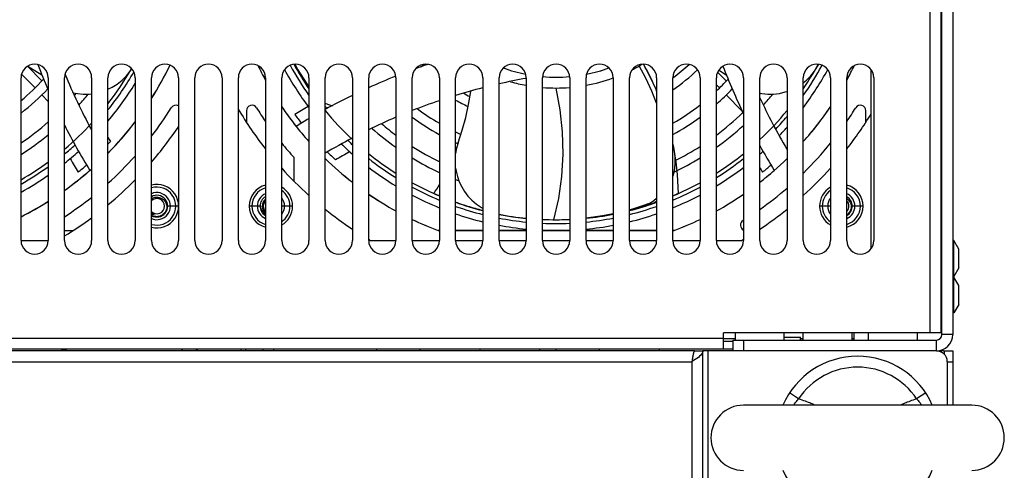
# Model space of a CAD drawing. Header units: millimetres. Extents: x -2579 to 1363, y -329 to 2298.
# Tile 26 of 256: x -1342 to -1161, y -99 to -16. Entities that reach past the tile are written whole.
import ezdxf

# ---------------------------------------------------------------- set-up
doc = ezdxf.new("R2010")
doc.units = ezdxf.units.MM
doc.header["$LTSCALE"] = 30.734
doc.linetypes.add('CENTER', pattern=[0.6, 0.375, -0.075, 0.075, -0.075])
doc.layers.get('0').update_dxf_attribs({"linetype": 'CONTINUOUS'})

msp = doc.modelspace()

# ---------------------------------------------------------------- linework, layer by layer
at = {"color": 7}
for p, q in [((-1172.74, -73.91), (-1172.74, 80.09)), ((-1170.74, 80.09), (-1170.74, -73.91)), ((-1174.94, 78.09), (-1174.94, -73.61)), ((-1172.94, 78.09), (-1172.94, -73.61)), ((-1341.01, -24.54), (-1338.41, -27.21)), ((-1291.99, -24.12), (-1291.1, -25.72)), ((-1195.56, -24.45), (-1195.4, -24.13)), ((-1185.74, -58.1), (-1185.74, -25.11)), ((-1342.24, -56.61), (-1342.24, -26.61)), ((-1342.15, -25.95), (-1339.67, -28.49)), ((-1337.24, -26.61), (-1337.24, -56.61)), ((-1334.24, -56.61), (-1334.24, -26.61)), ((-1329.24, -26.61), (-1329.24, -56.61)), ((-1326.24, -56.61), (-1326.24, -26.61)), ((-1321.24, -26.61), (-1321.24, -56.61)), ((-1318.24, -56.61), (-1318.24, -26.61)), ((-1313.24, -26.61), (-1313.24, -56.61)), ((-1310.24, -56.61), (-1310.24, -26.61)), ((-1305.24, -26.61), (-1305.24, -56.61)), ((-1302.24, -56.61), (-1302.24, -26.61)), ((-1297.24, -26.61), (-1297.24, -56.61)), ((-1294.24, -56.61), (-1294.24, -26.61)), ((-1289.24, -26.61), (-1289.24, -56.61)), ((-1286.24, -56.61), (-1286.24, -26.61)), ((-1281.24, -26.61), (-1281.24, -56.61)), ((-1278.24, -56.61), (-1278.24, -26.61)), ((-1273.24, -26.61), (-1273.24, -56.61)), ((-1270.24, -56.61), (-1270.24, -26.61)), ((-1265.24, -26.61), (-1265.24, -56.61)), ((-1262.24, -56.61), (-1262.24, -26.61)), ((-1257.24, -26.61), (-1257.24, -56.61)), ((-1254.24, -56.61), (-1254.24, -26.61)), ((-1249.24, -26.61), (-1249.24, -56.61)), ((-1246.24, -56.61), (-1246.24, -26.61)), ((-1241.24, -26.61), (-1241.24, -56.61)), ((-1238.24, -56.61), (-1238.24, -26.61)), ((-1233.24, -26.61), (-1233.24, -56.61)), ((-1230.24, -56.61), (-1230.24, -26.61)), ((-1225.24, -26.61), (-1225.24, -56.61)), ((-1222.24, -56.61), (-1222.24, -26.61)), ((-1217.24, -26.61), (-1217.24, -56.61)), ((-1214.24, -56.61), (-1214.24, -26.61)), ((-1214.01, -25.57), (-1212.41, -27.21)), ((-1209.24, -26.61), (-1209.24, -56.61)), ((-1206.24, -56.61), (-1206.24, -26.61)), ((-1201.24, -26.61), (-1201.24, -56.61)), ((-1198.24, -56.61), (-1198.24, -26.61)), ((-1193.24, -26.61), (-1193.24, -56.61)), ((-1190.24, -56.61), (-1190.24, -26.61)), ((-1185.24, -26.61), (-1185.24, -56.61)), ((-1214.24, -27.91), (-1213.67, -28.49)), ((-1338.42, -29.78), (-1337.24, -31)), ((-1212.42, -29.78), (-1209.49, -32.79)), ((-1285.73, -32.19), (-1286.24, -31.95)), ((-1300.74, -32.68), (-1300.74, -34.82)), ((-1186.74, -34.82), (-1186.74, -32.68)), ((-1222.17, -39.07), (-1222.24, -38.74)), ((-1222.17, -39.07), (-1222.24, -39.07)), ((-1291.99, -45.67), (-1291.99, -41.31)), ((-1265.8, -48.14), (-1265.95, -48.07)), ((-1225.76, -49.25), (-1225.24, -48.82)), ((-1221.4, -48.01), (-1221.55, -48.08)), ((-1221.24, -47.94), (-1221.4, -48.01)), ((-1313.24, -50.26), (-1315.24, -50.26)), ((-1298.24, -50.26), (-1300.24, -50.26)), ((-1298.21, -49.9), (-1298.21, -50.1)), ((-1298.21, -50.1), (-1298.19, -50.3)), ((-1292.24, -50.26), (-1294.24, -50.26)), ((-1261.27, -49.89), (-1261.63, -49.77)), ((-1227.04, -49.92), (-1226.37, -49.63)), ((-1226.21, -49.89), (-1227.04, -49.92)), ((-1226.44, -49.96), (-1226.63, -50.03)), ((-1226.25, -49.9), (-1226.44, -49.96)), ((-1226.37, -49.63), (-1225.76, -49.25)), ((-1226.14, -49.86), (-1226.25, -49.9)), ((-1225.54, -49.6), (-1226.21, -49.89)), ((-1226.01, -49.82), (-1226.14, -49.86)), ((-1225.89, -49.78), (-1226.01, -49.82)), ((-1225.73, -49.72), (-1225.89, -49.78)), ((-1225.24, -49.42), (-1225.54, -49.6)), ((-1193.24, -50.26), (-1195.24, -50.26)), ((-1187.24, -50.26), (-1189.24, -50.26)), ((-1238.24, -52.47), (-1237.65, -52.42)), ((-1237.65, -52.42), (-1234.68, -52)), ((-1234.64, -52), (-1234.72, -52.01)), ((-1234.68, -52), (-1233.24, -51.72)), ((-1246.24, -52.71), (-1244.23, -52.76)), ((-1244.23, -52.76), (-1244.14, -52.76)), ((-1244.14, -52.76), (-1241.24, -52.67)), ((-1334.24, -54.76), (-1332.67, -54.76)), ((-1265.46, -54.76), (-1265.24, -54.76)), ((-1265.24, -54.76), (-1265.46, -54.76)), ((-1262.24, -54.76), (-1257.24, -54.76)), ((-1257.24, -54.76), (-1262.24, -54.76)), ((-1254.24, -54.76), (-1249.24, -54.76)), ((-1249.24, -54.76), (-1254.24, -54.76)), ((-1246.24, -54.76), (-1241.24, -54.76)), ((-1241.24, -54.76), (-1246.24, -54.76)), ((-1238.24, -54.76), (-1233.24, -54.76)), ((-1233.24, -54.76), (-1238.24, -54.76)), ((-1230.24, -54.76), (-1225.24, -54.76)), ((-1225.24, -54.76), (-1230.24, -54.76)), ((-1222.24, -54.76), (-1222.01, -54.76)), ((-1222.01, -54.76), (-1222.24, -54.76)), ((-1342.24, -56.56), (-1337.24, -56.56)), ((-1277.89, -56.56), (-1273.24, -56.56)), ((-1270.24, -56.56), (-1265.24, -56.56)), ((-1262.24, -56.56), (-1257.24, -56.56)), ((-1254.24, -56.56), (-1249.24, -56.56)), ((-1246.24, -56.56), (-1241.24, -56.56)), ((-1238.24, -56.56), (-1233.24, -56.56)), ((-1230.24, -56.56), (-1225.24, -56.56)), ((-1222.24, -56.56), (-1217.24, -56.56)), ((-1214.24, -56.56), (-1209.58, -56.56)), ((-1170.54, -56.61), (-1170.74, -56.61)), ((-1169.64, -58.17), (-1170.54, -56.61)), ((-1170.54, -63.21), (-1170.54, -56.61)), ((-1169.64, -61.65), (-1169.64, -58.17)), ((-1170.54, -63.21), (-1170.74, -63.21)), ((-1170.54, -63.31), (-1170.74, -63.31)), ((-1169.64, -61.65), (-1170.54, -63.21)), ((-1169.64, -64.87), (-1170.54, -63.31)), ((-1170.54, -69.91), (-1170.54, -63.31)), ((-1172.74, -65.01), (-1172.94, -65.01)), ((-1169.64, -68.35), (-1169.64, -64.87)), ((-1172.74, -68.21), (-1172.94, -68.21)), ((-1169.64, -68.35), (-1170.54, -69.91)), ((-1170.54, -69.91), (-1170.74, -69.91)), ((-1172.94, -70.91), (-1172.74, -70.91)), ((-1172.94, -73.61), (-1212.94, -73.61)), ((-1212.94, -76.61), (-1212.94, -73.61)), ((-1210.74, -74.91), (-1210.74, -73.61)), ((-1201.74, -74.91), (-1201.74, -73.61)), ((-1198.24, -74.91), (-1198.24, -73.61)), ((-1189.24, -74.91), (-1189.24, -73.61)), ((-1188.94, -73.61), (-1188.94, -74.91)), ((-1186.24, -74.91), (-1186.24, -73.61)), ((-1177.24, -74.91), (-1177.24, -73.61)), ((-1172.94, -72.91), (-1172.74, -72.91)), ((-1170.74, -73.91), (-1172.74, -73.91)), ((-1212.94, -74.61), (-1778.54, -74.61)), ((-1212.94, -74.61), (-1210.74, -74.61)), ((-1212.94, -75.11), (-1211.24, -75.11)), ((-1211.24, -74.91), (-1173.74, -74.91)), ((-1211.24, -74.91), (-1211.24, -76.91)), ((-1209.24, -74.91), (-1209.24, -76.91)), ((-1201.74, -74.41), (-1198.74, -74.41)), ((-1198.74, -74.91), (-1198.74, -74.41)), ((-1198.74, -74.61), (-1198.24, -74.61)), ((-1189.24, -74.61), (-1188.94, -74.61)), ((-1173.74, -76.91), (-1173.74, -74.91)), ((-1212.94, -76.61), (-1778.54, -76.61)), ((-1218.24, -76.91), (-1773.24, -76.91)), ((-1334.74, -76.91), (-1334.74, -76.61)), ((-1334.62, -76.78), (-1334.74, -76.79)), ((-1334.68, -76.86), (-1334.74, -76.86)), ((-1334.01, -76.79), (-1333.87, -76.71)), ((-1334.01, -76.79), (-1334.01, -76.91)), ((-1333.87, -76.71), (-1333.87, -76.61)), ((-1333.87, -76.71), (-1333.87, -76.71)), ((-1333.87, -76.71), (-1333.87, -76.71)), ((-1312.63, -76.91), (-1312.54, -76.61)), ((-1310.01, -76.91), (-1309.92, -76.61)), ((-1309.74, -76.91), (-1309.74, -76.61)), ((-1301.74, -76.91), (-1301.74, -76.61)), ((-1300.94, -76.61), (-1300.85, -76.91)), ((-1297.74, -76.61), (-1297.74, -76.91)), ((-1295.74, -76.61), (-1295.74, -76.91)), ((-1276.74, -76.91), (-1276.74, -76.61)), ((-1268.74, -76.91), (-1268.74, -76.61)), ((-1257.74, -76.91), (-1257.74, -76.61)), ((-1246.74, -76.91), (-1246.74, -76.61)), ((-1243.74, -76.91), (-1243.74, -76.61)), ((-1235.74, -76.91), (-1235.74, -76.61)), ((-1224.74, -76.91), (-1224.74, -76.61)), ((-1218.24, -76.91), (-1216.74, -76.91)), ((-1173.74, -76.91), (-1216.74, -76.91)), ((-1216.74, -268.91), (-1216.74, -76.91)), ((-1215.74, -268.91), (-1215.74, -76.91)), ((-1211.24, -76.61), (-1212.94, -76.61)), ((-1173.74, -76.91), (-1209.24, -76.91)), ((-1173.74, -76.91), (-1172.74, -76.91)), ((-1172.24, -76.91), (-1170.74, -76.91)), ((-1172.24, -77.59), (-1172.24, -76.91)), ((-1170.74, -76.91), (-1170.74, -86.91)), ((-1772.74, -78.91), (-1218.74, -78.91)), ((-1218.74, -78.91), (-1218.74, -266.91)), ((-1171.74, -78.91), (-1170.74, -78.91)), ((-1171.74, -78.91), (-1171.74, -86.91)), ((-1199.1, -85.76), (-1200.77, -84.66)), ((-1175.71, -84.66), (-1177.38, -85.76)), ((-1167.24, -86.91), (-1209.24, -86.91))]:
    msp.add_line(p, q, dxfattribs=at)
at = {"color": 7, "linetype": 'CENTER'}
msp.add_line((-1173.74, -76.91), (-1172.74, -76.91), dxfattribs=at)
at = {"color": 7}
for points in [[(-1338.33, -26.23), (-1338.42, -26.17), (-1340.51, -24.83), (-1341.08, -24.5)], [(-1322.83, -26.25), (-1322.15, -25.38), (-1321.87, -24.95)], [(-1291.85, -24.11), (-1291.27, -25.15), (-1289.75, -27.55), (-1289.24, -28.27)], [(-1268.62, -24.63), (-1268.08, -24.19), (-1268.02, -24.12)], [(-1225.24, -31.29), (-1226.13, -29.08), (-1227.22, -26.72), (-1228.44, -24.43)], [(-1225.24, -29.06), (-1225.35, -28.78), (-1226.47, -26.35), (-1227.66, -24.11)], [(-1212.33, -26.23), (-1212.42, -26.17), (-1213.84, -25.25)], [(-1196.83, -26.25), (-1196.15, -25.38), (-1195.56, -24.45)], [(-1326.24, -28.74), (-1325.49, -28.38), (-1324.52, -27.77), (-1323.63, -27.05), (-1322.83, -26.25)], [(-1291.1, -25.72), (-1289.54, -28.21), (-1289.24, -28.63)], [(-1198.24, -27.54), (-1197.63, -27.05), (-1196.83, -26.25)], [(-1244.14, -52.76), (-1243.24, -48.83), (-1242.67, -44.81), (-1242.44, -40.71), (-1242.54, -36.59), (-1242.98, -32.52), (-1243.76, -28.51)], [(-1332.63, -29.37), (-1331.85, -29.53), (-1330.78, -29.63), (-1329.7, -29.62), (-1329.24, -29.56)], [(-1261.77, -38.63), (-1261.02, -36.29), (-1260.38, -33.94), (-1259.87, -31.56), (-1259.47, -29.17), (-1259.46, -29.09)], [(-1206.24, -29.45), (-1205.85, -29.53), (-1204.78, -29.63), (-1203.7, -29.62), (-1202.61, -29.49), (-1201.55, -29.24), (-1201.24, -29.13)], [(-1286.24, -31.3), (-1285.84, -31.48), (-1285.09, -31.73), (-1284.91, -31.76)], [(-1261.77, -38.63), (-1262.06, -39.59), (-1262.24, -40.54)], [(-1222.17, -39.07), (-1222, -40.14), (-1221.91, -41.2), (-1221.9, -42.26), (-1221.97, -43.3), (-1222.12, -44.29), (-1222.24, -44.77)], [(-1262.24, -43.26), (-1262.17, -43.79), (-1261.92, -44.81), (-1261.57, -45.8), (-1261.12, -46.73), (-1260.6, -47.59), (-1259.98, -48.4), (-1259.26, -49.18), (-1258.42, -49.89), (-1257.47, -50.54), (-1257.24, -50.66)], [(-1317.02, -48.65), (-1316.84, -48.67), (-1316.66, -48.71), (-1316.49, -48.77), (-1316.33, -48.84), (-1316.17, -48.94), (-1316.02, -49.05), (-1315.89, -49.18), (-1315.77, -49.32), (-1315.66, -49.48), (-1315.57, -49.64), (-1315.5, -49.82), (-1315.45, -50.01), (-1315.42, -50.2), (-1315.41, -50.4)], [(-1265.95, -48.07), (-1266.14, -47.99), (-1266.24, -47.94)], [(-1265.24, -48.38), (-1265.35, -48.33), (-1265.47, -48.28), (-1265.58, -48.23), (-1265.69, -48.19), (-1265.8, -48.14)], [(-1221.55, -48.08), (-1221.73, -48.16), (-1221.83, -48.21), (-1221.93, -48.25), (-1222.03, -48.29), (-1222.14, -48.34), (-1222.24, -48.38)], [(-1190.24, -48.9), (-1190.17, -48.94), (-1190.02, -49.05), (-1189.89, -49.18), (-1189.77, -49.32), (-1189.66, -49.48), (-1189.57, -49.64), (-1189.5, -49.82), (-1189.45, -50.01), (-1189.42, -50.2), (-1189.41, -50.4)], [(-1315.41, -50.4), (-1315.43, -50.59), (-1315.47, -50.79), (-1315.53, -50.98), (-1315.61, -51.17), (-1315.71, -51.34), (-1315.83, -51.51), (-1315.97, -51.65), (-1316.12, -51.79), (-1316.28, -51.9), (-1316.46, -52), (-1316.65, -52.08), (-1316.84, -52.14), (-1317.04, -52.18), (-1317.24, -52.2)], [(-1298.19, -50.3), (-1298.15, -50.49), (-1298.09, -50.67), (-1298.01, -50.85), (-1297.91, -51.02), (-1297.8, -51.17), (-1297.68, -51.31), (-1297.55, -51.43), (-1297.4, -51.54), (-1297.24, -51.63), (-1297.24, -51.64)], [(-1261.63, -49.77), (-1261.75, -49.72), (-1261.87, -49.68), (-1261.99, -49.64), (-1262.12, -49.59), (-1262.24, -49.55)], [(-1257.24, -51.07), (-1257.58, -50.99), (-1257.92, -50.9), (-1258.26, -50.8), (-1258.61, -50.71), (-1258.95, -50.61), (-1259.29, -50.51), (-1259.63, -50.41), (-1259.97, -50.31), (-1260.31, -50.2), (-1260.65, -50.09), (-1260.96, -49.99), (-1261.27, -49.89)], [(-1230.24, -51.05), (-1228.93, -50.72), (-1226.21, -49.89)], [(-1230.24, -50.88), (-1229.63, -50.73), (-1227.04, -49.92)], [(-1228.93, -50.73), (-1229.11, -50.78), (-1229.3, -50.83), (-1229.48, -50.88), (-1229.67, -50.93), (-1229.86, -50.98), (-1230.05, -51.03), (-1230.24, -51.07)], [(-1226.63, -50.03), (-1226.86, -50.1), (-1227.1, -50.18), (-1227.33, -50.25), (-1227.57, -50.32), (-1227.81, -50.4), (-1228.05, -50.47), (-1228.29, -50.54), (-1228.53, -50.61), (-1228.78, -50.68), (-1228.93, -50.73)], [(-1225.24, -49.55), (-1225.36, -49.59), (-1225.48, -49.64), (-1225.6, -49.68), (-1225.73, -49.72)], [(-1189.41, -50.4), (-1189.43, -50.59), (-1189.47, -50.79), (-1189.53, -50.98), (-1189.61, -51.17), (-1189.71, -51.34), (-1189.83, -51.51), (-1189.97, -51.65), (-1190.12, -51.79), (-1190.24, -51.87)], [(-1318.24, -51.64), (-1318.08, -51.71), (-1317.91, -51.76), (-1317.74, -51.8)], [(-1317.24, -52.2), (-1317.44, -52.19), (-1317.65, -52.17), (-1317.86, -52.12), (-1318.06, -52.05), (-1318.24, -51.96)], [(-1297.24, -51.96), (-1297.25, -51.96), (-1297.43, -51.84), (-1297.6, -51.72), (-1297.73, -51.58)], [(-1254.2, -51.8), (-1251.68, -52.22), (-1249.24, -52.51)], [(-1238.24, -52.42), (-1238.16, -52.41), (-1235.22, -52), (-1233.24, -51.6)], [(-1237.61, -52.41), (-1237.79, -52.43), (-1237.9, -52.45), (-1238.01, -52.46), (-1238.13, -52.47), (-1238.24, -52.48)], [(-1234.72, -52.01), (-1234.98, -52.05), (-1235.24, -52.1), (-1235.5, -52.14), (-1235.77, -52.17), (-1236.03, -52.21), (-1236.29, -52.25), (-1236.55, -52.28), (-1236.82, -52.32), (-1237.08, -52.35), (-1237.34, -52.38), (-1237.61, -52.41)], [(-1233.24, -51.74), (-1233.36, -51.77), (-1233.48, -51.79), (-1233.67, -51.83), (-1233.87, -51.86), (-1234.06, -51.9), (-1234.25, -51.93), (-1234.45, -51.97), (-1234.64, -52)], [(-1333.87, -76.61), (-1333.87, -76.61), (-1333.9, -76.62), (-1333.93, -76.63), (-1333.97, -76.63), (-1334.03, -76.64), (-1334.1, -76.65), (-1334.19, -76.65), (-1334.28, -76.66), (-1334.38, -76.67), (-1334.5, -76.67), (-1334.62, -76.68), (-1334.74, -76.69)], [(-1334.01, -76.79), (-1334.03, -76.8), (-1334.06, -76.81), (-1334.1, -76.81), (-1334.16, -76.82), (-1334.22, -76.83), (-1334.29, -76.83), (-1334.38, -76.84), (-1334.47, -76.85), (-1334.57, -76.85), (-1334.68, -76.86)], [(-1333.87, -76.71), (-1333.9, -76.72), (-1333.93, -76.73), (-1333.97, -76.73), (-1334.03, -76.74), (-1334.1, -76.75), (-1334.19, -76.75), (-1334.28, -76.76), (-1334.38, -76.77), (-1334.5, -76.77), (-1334.62, -76.78)], [(-1218.24, -76.91), (-1218.27, -76.92), (-1218.3, -76.94), (-1218.33, -76.99), (-1218.36, -77.06), (-1218.39, -77.14), (-1218.43, -77.24), (-1218.46, -77.36), (-1218.49, -77.49), (-1218.52, -77.64), (-1218.55, -77.8), (-1218.58, -77.96), (-1218.61, -78.14), (-1218.64, -78.33), (-1218.68, -78.52), (-1218.71, -78.71), (-1218.74, -78.91)], [(-1216.74, -76.91), (-1216.76, -77.11), (-1216.84, -77.31), (-1216.96, -77.51), (-1217.12, -77.71), (-1217.32, -77.91), (-1217.56, -78.11), (-1217.83, -78.31), (-1218.12, -78.51)], [(-1218.12, -78.51), (-1218.43, -78.71), (-1218.74, -78.91)], [(-1199.99, -86.91), (-1199.98, -86.9), (-1199.91, -86.77), (-1199.83, -86.64), (-1199.74, -86.5), (-1199.64, -86.36), (-1199.52, -86.21), (-1199.39, -86.06), (-1199.25, -85.91), (-1199.1, -85.76)], [(-1196.1, -86.91), (-1196.17, -86.88), (-1196.38, -86.78), (-1196.6, -86.69), (-1196.83, -86.59), (-1197.06, -86.5), (-1197.3, -86.4), (-1197.56, -86.3), (-1197.83, -86.2), (-1198.12, -86.09), (-1198.42, -85.98), (-1198.75, -85.87), (-1199.1, -85.76)], [(-1177.38, -85.76), (-1177.71, -85.87), (-1178.02, -85.97), (-1178.31, -86.07), (-1178.59, -86.17), (-1178.84, -86.27), (-1179.09, -86.37), (-1179.33, -86.46), (-1179.56, -86.56), (-1179.78, -86.65), (-1179.99, -86.74), (-1180.21, -86.83), (-1180.38, -86.91)], [(-1177.38, -85.76), (-1177.22, -85.91), (-1177.08, -86.07), (-1176.95, -86.22), (-1176.83, -86.36), (-1176.73, -86.51), (-1176.64, -86.65), (-1176.56, -86.78), (-1176.49, -86.9), (-1176.49, -86.91)]]:
    msp.add_lwpolyline(points, dxfattribs=at)
for centre, radius, start, end in [((-1339.74, -26.61), 2.5, 0, 180), ((-1232.57, 15.96), 113.88, 200.6534, 203.1723), ((-1331.74, -26.61), 2.5, 0, 180), ((-1323.74, -26.61), 2.5, 0, 180), ((-1369.74, 2.24), 55, 322.2798, 330.431), ((-1315.74, -26.61), 2.5, 0, 180), ((-1369.74, 2.24), 61, 327.5959, 334.2186), ((-1369.74, 2.24), 61, 327.6109, 334.2171), ((-1307.74, -26.61), 2.5, 0, 180), ((-1299.74, -26.61), 2.5, 0, 180), ((-1243.74, 2.24), 61, 205.8726, 208.7037), ((-1243.74, 2.24), 61, 205.8858, 208.6815), ((-1291.74, -26.61), 2.5, 0, 180), ((-1243.74, 2.24), 57, 208.6747, 217.0364), ((-1243.74, 2.24), 55.7, 208.4634, 215.2253), ((-1243.74, 2.24), 55, 208.6489, 214.1321), ((-1283.74, -26.61), 2.5, 0, 180), ((-1275.74, -26.61), 2.5, 0, 180), ((-1267.74, -26.61), 2.5, 0, 180), ((-1230.02, -134.92), 116.88, 108.5749, 109.8162), ((-1259.74, -26.61), 2.5, 0, 180), ((-1251.74, -26.61), 2.5, 0, 180), ((-1243.74, 2.24), 28.75, 250.2389, 258.7771), ((-1243.74, -26.61), 2.5, 0, 180), ((-1235.74, -26.61), 2.5, 0, 180), ((-1243.74, 2.24), 28.75, 281.2229, 289.7611), ((-1243.74, 2.24), 28.75, 281.2397, 289.7847), ((-1227.74, -26.61), 2.5, 0, 180), ((-1243.74, 2.24), 30.75, 297.0463, 301.0045), ((-1271.23, -48.63), 50, 23.0812, 29.3679), ((-1219.74, -26.61), 2.5, 0, 180), ((-1243.74, 2.24), 37.8, 304.6695, 313.5358), ((-1243.74, 2.24), 36, 306.6945, 312.8307), ((-1211.74, -26.61), 2.5, 0, 180), ((-1106.57, 15.96), 113.88, 200.7929, 205.6321), ((-1203.74, -26.61), 2.5, 0, 180), ((-1195.74, -26.61), 2.5, 0, 180), ((-1243.74, 2.24), 55.7, 324.7747, 331.5366), ((-1243.74, 2.24), 57, 322.9961, 331.3244), ((-1243.74, 2.24), 55, 325.8662, 331.3511), ((-1187.74, -26.61), 2.5, 0, 180), ((-1243.74, 2.24), 61, 331.2963, 334.1274), ((-1243.74, 2.24), 61, 331.3246, 334.1103), ((-1369.74, 2.24), 43, 309.7602, 317.4031), ((-1232.57, 15.96), 109.88, 202.3903, 208.3489), ((-1369.74, 2.24), 55.7, 321.3525, 330.0606), ((-1230.02, -134.92), 116.88, 111.7149, 114.3743), ((-1230.02, -134.92), 109.88, 100.0646, 102.7358), ((-1243.74, 2.24), 28.75, 265.0327, 274.9673), ((-1243.74, 2.24), 28.75, 265.0436, 274.9366), ((-1243.74, 2.24), 30.75, 280.3128, 289.9992), ((-1243.74, 2.24), 43, 313.3253, 317.4031), ((-1369.74, 2.24), 44.8, 307.8736, 316.3736), ((-1369.74, 2.24), 57, 319.7745, 328.3215), ((-1230.02, -134.92), 109.88, 104.3518, 107.0563), ((-1243.74, 2.24), 30.75, 254.1456, 259.6914), ((-1243.74, 2.24), 30.75, 265.3333, 274.6672), ((-1243.74, 2.24), 36, 300.6662, 300.9253), ((-1243.74, 2.24), 44.8, 311.1856, 316.3736), ((-1369.74, 2.24), 49.25, 319.3132, 319.8929), ((-1369.74, 2.24), 51.05, 318.4279, 321.3804), ((-1230.02, -134.92), 116.88, 115.9915, 118.7529), ((-1243.74, 2.24), 37.8, 240.6928, 244.6169), ((-1243.74, 2.24), 36, 241.6751, 243.8257), ((-1106.57, 15.96), 109.88, 204.8491, 210.4813), ((-1243.74, 2.24), 49.25, 319.5986, 319.8929), ((-1243.74, 2.24), 51.05, 318.4279, 321.3804), ((-1369.74, 2.24), 65, 322.4257, 328.0473), ((-1313.74, -32.68), 1, 59.8461, 148.0473), ((-1243.74, 2.24), 68, 210.6408, 218.1078), ((-1299.74, -32.68), 1, 31.9527, 180), ((-1243.74, 2.24), 65, 211.9527, 214.5972), ((-1243.74, 2.24), 61, 214.0923, 218.3162), ((-1243.74, 2.24), 61, 214.118, 221.7592), ((-1230.02, -134.92), 118.88, 119.9505, 121.3352), ((-1230.02, -134.92), 109.88, 108.7026, 111.4847), ((-1243.74, 2.24), 43, 233.5504, 240), ((-1243.74, 2.24), 43, 300, 308.0455), ((-1243.74, 2.24), 61, 318.2408, 325.882), ((-1243.74, 2.24), 61, 318.2431, 325.9093), ((-1243.74, 2.24), 65, 325.4141, 328.0473), ((-1187.74, -32.68), 1, 0, 148.0473), ((-1243.74, 2.24), 59.86, 216.521, 218.4467), ((-1230.02, -134.92), 116.88, 120.4513, 121.7938), ((-1243.74, 2.24), 55, 219.3511, 227.001), ((-1230.02, -134.92), 109.88, 113.1697, 116.0425), ((-1243.74, 2.24), 44.8, 233.7291, 241.3164), ((-1243.74, 2.24), 44.8, 298.6836, 306.2709), ((-1243.74, 2.24), 49.25, 306.8026, 314.2538), ((-1243.74, 2.24), 55, 312.999, 320.6489), ((-1243.74, 2.24), 55.7, 316.5418, 319.7357), ((-1243.74, 2.24), 68, 321.8922, 328.5431), ((-1369.74, 2.24), 49.25, 303.9455, 311.2927), ((-1232.57, 15.96), 113.88, 206.7425, 211.5831), ((-1369.74, 2.24), 55, 310.2073, 317.482), ((-1369.74, 2.24), 55.7, 316.5418, 316.6517), ((-1369.74, 2.24), 61, 315.4915, 322.6677), ((-1369.74, 2.24), 61, 315.5012, 322.6879), ((-1369.74, 2.24), 68, 319.2383, 326.1907), ((-1243.74, 2.24), 51.05, 228.4279, 234.6959), ((-1243.74, 2.24), 49.25, 229.3132, 233.1974), ((-1243.74, 2.24), 51.05, 305.3041, 312.5204), ((-1243.74, 2.24), 57, 316.0744, 318.1921), ((-1369.74, 2.24), 51.05, 302.5979, 309.5471), ((-1232.57, 15.96), 107.88, 209.749, 210.2442), ((-1230.02, -134.92), 109.88, 117.7891, 120.7785), ((-1243.74, 2.24), 43, 244.5145, 245.9595), ((-1369.74, 2.24), 55.7, 309.5995, 312.2378), ((-1369.74, 2.24), 59.86, 316.6135, 317.2664), ((-1243.74, 2.24), 65, 219.0155, 222.0716), ((-1243.74, 2.24), 57, 226.0744, 228.8433), ((-1243.74, 2.24), 55.7, 226.5418, 227.6812), ((-1243.74, 2.24), 49.25, 237.443, 244.1139), ((-1243.74, 2.24), 44.8, 245.6062, 246.1874), ((-1308.73, -21.6), 50, 338.4228, 339.2787), ((-1271.23, -48.63), 50, 0.7865, 11.4931), ((-1243.74, 2.24), 49.25, 296.318, 302.557), ((-1106.57, 15.96), 113.88, 208.9178, 211.5831), ((-1243.74, 2.24), 65, 314.4409, 320.9967), ((-1369.74, 2.24), 57, 308.5457, 311.9161), ((-1232.57, 15.96), 115.88, 209.7316, 211.1627), ((-1369.74, 2.24), 65, 312.0151, 318.259), ((-1243.74, 2.24), 61, 225.8215, 232.0511), ((-1243.74, 2.24), 61, 225.8343, 232.0627), ((-1243.74, 2.24), 59.86, 225.2759, 227.2664), ((-1230.02, -134.92), 107.88, 118.6462, 120.2442), ((-1243.74, 2.24), 55, 231.1208, 237.5486), ((-1243.74, 2.24), 55.7, 231.7239, 238.0182), ((-1243.74, 2.24), 51.05, 238.7277, 245.0891), ((-1243.74, 2.24), 51.05, 295.1112, 301.2723), ((-1243.74, 2.24), 55.7, 301.9818, 308.2761), ((-1243.74, 2.24), 55, 302.4514, 308.8792), ((-1243.74, 2.24), 57, 311.14, 311.9161), ((-1243.74, 2.24), 61, 307.9373, 314.1657), ((-1369.74, 2.24), 55, 300, 306.2549), ((-1369.74, 2.24), 55.7, 299.5879, 305.6994), ((-1369.74, 2.24), 61, 305.5899, 311.6031), ((-1369.74, 2.24), 59.86, 309.4127, 311.3528), ((-1243.74, 2.24), 68, 222.0343, 227.9948), ((-1243.74, 2.24), 57, 232.7431, 238.8093), ((-1243.74, 2.24), 57, 301.1797, 307.272), ((-1106.57, 15.96), 115.88, 210.6782, 211.1627), ((-1243.74, 2.24), 59.86, 309.4127, 311.3528), ((-1243.74, 2.24), 68, 312.0052, 317.9657), ((-1369.74, 2.24), 57, 298.8602, 304.7814), ((-1369.74, 2.24), 61, 305.605, 311.1623), ((-1243.74, 2.24), 61, 307.9376, 311.1623), ((-1369.74, 2.24), 68, 309.7738, 315.5046), ((-1317.24, -50.26), 4, 255.5155, 104.4845), ((-1317.24, -50.26), 3.5, 253.3877, 106.6123), ((-1296.24, -50.26), 4, 104.4845, 255.5155), ((-1296.24, -50.26), 3.5, 106.6123, 253.3877), ((-1296.24, -50.26), 4, 300, 60), ((-1243.74, 2.24), 55, 241.1748, 246.9791), ((-1243.74, 2.24), 55.7, 241.5896, 247.2931), ((-1308.73, -21.6), 50, 328.2014, 330.4485), ((-1243.74, 2.24), 51.05, 248.7502, 249.4516), ((-1243.74, 2.24), 55.7, 292.7069, 298.4104), ((-1243.74, 2.24), 55, 293.0209, 298.8252), ((-1243.74, 2.24), 65, 305.2348, 310.8469), ((-1191.24, -50.26), 4, 120, 240), ((-1191.24, -50.26), 4, 284.4845, 75.5155), ((-1191.24, -50.26), 3.5, 286.6123, 73.3877), ((-1369.74, 2.24), 65, 303.119, 308.5427), ((-1317.24, -50.26), 2.5, 246.4072, 113.5928), ((-1317.24, -50.26), 2, 239.9732, 120.0268), ((-1317.24, -50.26), 1.62, 82.1009, 128.1604), ((-1317.24, -50.26), 1.4, 224.3218, 135.6782), ((-1296.24, -50.26), 2.5, 113.5928, 246.4072), ((-1296.24, -50.26), 2, 120.0268, 239.9732), ((-1296.24, -50.26), 3.5, 304.878, 55.122), ((-1296.24, -50.26), 2.5, 323.1853, 36.8147), ((-1243.74, 2.24), 61, 235.5452, 241.0699), ((-1243.74, 2.24), 61, 235.5552, 241.0762), ((-1243.74, 2.24), 57, 242.277, 247.8266), ((-1243.74, 2.24), 57, 292.1737, 297.7078), ((-1243.74, 2.24), 61, 298.9238, 304.4448), ((-1243.74, 2.24), 61, 298.9329, 304.4431), ((-1191.24, -50.26), 3.5, 124.878, 235.122), ((-1191.24, -50.26), 2.5, 143.1853, 216.8147), ((-1191.24, -50.26), 2.5, 293.5928, 66.4072), ((-1191.24, -50.26), 2, 300.0268, 59.9732), ((-1369.74, 2.24), 61, 296.7968, 302.1962), ((-1369.74, 2.24), 61, 296.8059, 302.2098), ((-1296.24, -50.26), 1.62, 128.1604, 231.9067), ((-1296.24, -50.26), 1.4, 135.6782, 224.3218), ((-1243.74, 2.24), 55, 250.3346, 255.7913), ((-1243.74, 2.24), 55.7, 250.6014, 255.9732), ((-1243.74, 2.24), 55, 284.2087, 289.6654), ((-1243.74, 2.24), 55.7, 284.0268, 289.3986), ((-1191.24, -50.26), 1.4, 315.6782, 44.3218), ((-1369.74, 2.24), 68, 301.4745, 306.5604), ((-1317.24, -50.26), 1.62, 231.9067, 252.0948), ((-1243.74, 2.24), 68, 231.3123, 236.5287), ((-1243.74, 2.24), 57, 251.048, 256.292), ((-1243.74, 2.24), 55, 258.9858, 264.2572), ((-1243.74, 2.24), 55.7, 259.1334, 264.3327), ((-1243.74, 2.24), 55.7, 275.6673, 280.8666), ((-1243.74, 2.24), 55, 275.7428, 281.0142), ((-1243.74, 2.24), 57, 283.7087, 288.9476), ((-1243.74, 2.24), 68, 303.4713, 308.6877), ((-1243.74, 2.24), 61, 244.2417, 249.1356), ((-1243.74, 2.24), 61, 244.2492, 249.1356), ((-1243.74, 2.24), 57, 259.3778, 264.4593), ((-1243.74, 2.24), 55, 267.3929, 272.6071), ((-1243.74, 2.24), 55.7, 267.4272, 272.5728), ((-1243.74, 2.24), 57, 275.5405, 280.6207), ((-1243.74, 2.24), 61, 290.8644, 295.7615), ((-1243.74, 2.24), 61, 290.8644, 295.7508), ((-1208.81, -53.76), 1, 121.9527, 244.6064), ((-1243.74, 2.24), 65, 301.9527, 302.0595), ((-1339.74, -56.61), 2.5, 180, 360), ((-1331.74, -56.61), 2.5, 180, 360), ((-1323.74, -56.61), 2.5, 180, 360), ((-1315.74, -56.61), 2.5, 180, 360), ((-1307.74, -56.61), 2.5, 180, 360), ((-1299.74, -56.61), 2.5, 180, 360), ((-1291.74, -56.61), 2.5, 180, 360), ((-1283.74, -56.61), 2.5, 180, 360), ((-1243.74, 2.24), 68, 239.5094, 239.8491), ((-1275.74, -56.61), 2.5, 180, 360), ((-1267.74, -56.61), 2.5, 180, 360), ((-1259.74, -56.61), 2.5, 180, 360), ((-1251.74, -56.61), 2.5, 180, 360), ((-1243.74, -56.61), 2.5, 180, 360), ((-1235.74, -56.61), 2.5, 180, 360), ((-1227.74, -56.61), 2.5, 180, 360), ((-1219.74, -56.61), 2.5, 180, 360), ((-1211.74, -56.61), 2.5, 180, 360), ((-1243.74, 2.24), 68, 300.1509, 300.4906), ((-1203.74, -56.61), 2.5, 180, 360), ((-1195.74, -56.61), 2.5, 180, 360), ((-1187.74, -56.61), 2.5, 180, 360), ((-1173.74, -73.91), 3, 270, 360), ((-1173.74, -73.91), 1, 270, 360), ((-1188.24, -92.91), 15, 23.5735, 156.4265), ((-1173.74, -78.91), 2, 0, 90), ((-1172.74, -78.91), 2, 75.9188, 90), ((-1188.24, -92.91), 13, 33.3468, 146.6528), ((-1209.24, -92.91), 6, 90, 270), ((-1167.24, -92.91), 6, 270, 90), ((-1188.24, -92.91), 15, 203.5734, 336.4265)]:
    msp.add_arc(centre, radius, start, end, dxfattribs=at)
at = {"color": 7, "linetype": 'CENTER'}
msp.add_arc((-1172.74, -78.91), 2, 75.5205, 90, dxfattribs=at)

doc.saveas('drawing.dxf')
